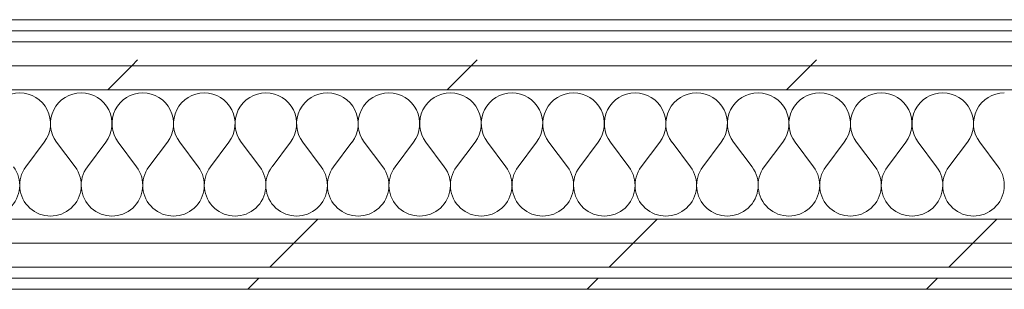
# Model space of a CAD drawing. Header units: millimetres. Extents: x -30280 to 19093, y -18706 to 4378.
# Tile 87 of 142: x -8567 to -8033, y -17084 to -16938. Entities that reach past the tile are written whole.
import ezdxf

# ---------------------------------------------------------------- set-up
doc = ezdxf.new("R2010")
doc.units = ezdxf.units.MM
doc.header["$MEASUREMENT"] = 0
doc.linetypes.add('Wipeout_Contour', pattern=[1000, 0, -1000])
doc.layers.add('Nuevo_08_E_Envans secs', color=7, linetype='Continuous')
doc.layers.add('Nuevo_08_E_Envans secs_Pluma_Nº__1', color=7, linetype='Continuous', lineweight=5)
for name, color, linetype, lineweight, true_color in [('Nuevo_08_E_Envans secs_Pluma_Nº__102', 7, 'Continuous', 5, 0xcccccc), ('Nuevo_08_E_Envans secs_Pluma_Nº__171', 171, 'Continuous', 13, 0xaaaaff), ('Nuevo_08_E_Envans secs_Pluma_Nº__177', 7, 'Continuous', 15, 0xf7e046)]:
    doc.layers.add(name, color=color, linetype=linetype, lineweight=lineweight, true_color=true_color)
pattern_1 = [(45, (0, 0), (-183.8478, 183.8478), [195, -65]), (45, (7e-14, 183.85), (-183.8478, 183.8478), [195, -65])]

# ---------------------------------------------------------------- blocks, each defined once
blk = doc.blocks.new('*X127')
at = {"layer": 'Nuevo_08_E_Envans secs_Pluma_Nº__102', "color": 254, "linetype": 'Continuous', "lineweight": 5, "true_color": 0xcccccc}
for p, q in [((-8563.33, -17017.64), (-8553.33, -17004.31)), ((-8536.67, -17017.64), (-8546.67, -17004.31)), ((-8530, -17017.64), (-8520, -17004.31)), ((-8503.33, -17017.64), (-8513.33, -17004.31)), ((-8496.67, -17017.64), (-8486.67, -17004.31)), ((-8470, -17017.64), (-8480, -17004.31)), ((-8463.33, -17017.64), (-8453.33, -17004.31)), ((-8436.67, -17017.64), (-8446.67, -17004.31)), ((-8430, -17017.64), (-8420, -17004.31)), ((-8403.33, -17017.64), (-8413.33, -17004.31)), ((-8396.67, -17017.64), (-8386.67, -17004.31)), ((-8370, -17017.64), (-8380, -17004.31)), ((-8363.33, -17017.64), (-8353.33, -17004.31)), ((-8336.67, -17017.64), (-8346.67, -17004.31)), ((-8330, -17017.64), (-8320, -17004.31)), ((-8303.33, -17017.64), (-8313.33, -17004.31)), ((-8296.67, -17017.64), (-8286.67, -17004.31)), ((-8270, -17017.64), (-8280, -17004.31)), ((-8263.33, -17017.64), (-8253.33, -17004.31)), ((-8236.67, -17017.64), (-8246.67, -17004.31)), ((-8230, -17017.64), (-8220, -17004.31)), ((-8203.33, -17017.64), (-8213.33, -17004.31)), ((-8196.67, -17017.64), (-8186.67, -17004.31)), ((-8170, -17017.64), (-8180, -17004.31)), ((-8163.33, -17017.64), (-8153.33, -17004.31)), ((-8136.67, -17017.64), (-8146.67, -17004.31)), ((-8130, -17017.64), (-8120, -17004.31)), ((-8103.33, -17017.64), (-8113.33, -17004.31)), ((-8096.67, -17017.64), (-8086.67, -17004.31)), ((-8070, -17017.64), (-8080, -17004.31)), ((-8063.33, -17017.64), (-8053.33, -17004.31)), ((-8036.67, -17017.64), (-8046.67, -17004.31))]:
    blk.add_line(p, q, dxfattribs=at)
for centre, start, end in [((-8566.67, -16994.31), 90, 216.8699), ((-8566.67, -16994.31), 323.1301, 90), ((-8533.33, -16994.31), 90, 216.8699), ((-8533.33, -16994.31), 323.1301, 90), ((-8500, -16994.31), 90, 216.8699), ((-8500, -16994.31), 323.1301, 90), ((-8466.67, -16994.31), 90, 216.8699), ((-8466.67, -16994.31), 323.1301, 90), ((-8433.33, -16994.31), 90, 216.8699), ((-8433.33, -16994.31), 323.1301, 90), ((-8400, -16994.31), 90, 216.8699), ((-8400, -16994.31), 323.1301, 90), ((-8366.67, -16994.31), 90, 216.8699), ((-8366.67, -16994.31), 323.1301, 90), ((-8333.33, -16994.31), 90, 216.8699), ((-8333.33, -16994.31), 323.1301, 90), ((-8300, -16994.31), 90, 216.8699), ((-8300, -16994.31), 323.1301, 90), ((-8266.67, -16994.31), 90, 216.8699), ((-8266.67, -16994.31), 323.1301, 90), ((-8233.33, -16994.31), 90, 216.8699), ((-8233.33, -16994.31), 323.1301, 90), ((-8200, -16994.31), 90, 216.8699), ((-8200, -16994.31), 323.1301, 90), ((-8166.67, -16994.31), 90, 216.8699), ((-8166.67, -16994.31), 323.1301, 90), ((-8133.33, -16994.31), 90, 216.8699), ((-8133.33, -16994.31), 323.1301, 90), ((-8100, -16994.31), 90, 216.8699), ((-8100, -16994.31), 323.1301, 90), ((-8066.67, -16994.31), 90, 216.8699), ((-8066.67, -16994.31), 323.1301, 90), ((-8033.33, -16994.31), 90, 216.8699), ((-8583.33, -17027.64), 143.1301, 36.8699), ((-8550, -17027.64), 143.1301, 36.8699), ((-8516.67, -17027.64), 143.1301, 36.8699), ((-8483.33, -17027.64), 143.1301, 36.8699), ((-8450, -17027.64), 143.1301, 36.8699), ((-8416.67, -17027.64), 143.1301, 36.8699), ((-8383.33, -17027.64), 143.1301, 36.8699), ((-8350, -17027.64), 143.1301, 36.8699), ((-8316.67, -17027.64), 143.1301, 36.8699), ((-8283.33, -17027.64), 143.1301, 36.8699), ((-8250, -17027.64), 143.1301, 36.8699), ((-8216.67, -17027.64), 143.1301, 36.8699), ((-8183.33, -17027.64), 143.1301, 36.8699), ((-8150, -17027.64), 143.1301, 36.8699), ((-8116.67, -17027.64), 143.1301, 36.8699), ((-8083.33, -17027.64), 143.1301, 36.8699), ((-8050, -17027.64), 143.1301, 36.8699)]:
    blk.add_arc(centre, 16.67, start, end, dxfattribs=at)
blk = doc.blocks.new('Muro_63_1', base_point=(-18974.61, -17083.98))
at = {"color": 254, "linetype": 'Wipeout_Contour', "lineweight": 0, "ltscale": 78871.361378}
blk.add_wipeout([(-7420.89, -16937.98), (-12309.19, -16937.98), (-12309.19, -16943.98), (-7420.89, -16943.98)], dxfattribs=at).dxf.layer = 'Nuevo_08_E_Envans secs'
at = {"color": 254, "linetype": 'Wipeout_Contour', "lineweight": 0, "ltscale": 80005.261268}
blk.add_wipeout([(-12936.6, -17071.98), (-7367.89, -17071.98), (-7367.89, -17058.98), (-12936.6, -17058.98)], dxfattribs=at).dxf.layer = 'Nuevo_08_E_Envans secs'
at = {"color": 254, "linetype": 'Wipeout_Contour', "lineweight": 0, "ltscale": 80058.431559}
blk.add_wipeout([(-12936.6, -17077.98), (-12936.6, -17083.98), (-7367.89, -17083.98), (-7367.89, -17077.98)], dxfattribs=at).dxf.layer = 'Nuevo_08_E_Envans secs'
at = {"layer": 'Nuevo_08_E_Envans secs_Pluma_Nº__171', "linetype": 'Continuous', "lineweight": 13, "true_color": 0xaaaaff}
h = blk.add_hatch(dxfattribs=at)
h.set_pattern_fill('Panellat_HPL_0001', color=161, style=0, pattern_type=2)
h.set_pattern_definition(pattern_1)
h.paths.add_polyline_path([(-7420.89, -16937.98), (-12309.19, -16937.98), (-12309.19, -16943.98), (-7420.89, -16943.98)])
h = blk.add_hatch(dxfattribs=at)
h.set_pattern_fill('Panellat_HPL_0001', color=161, style=0, pattern_type=2)
h.set_pattern_definition(pattern_1)
h.paths.add_polyline_path([(-12936.6, -17077.98), (-12936.6, -17083.98), (-7367.89, -17083.98), (-7367.89, -17077.98)])
at = {"layer": 'Nuevo_08_E_Envans secs_Pluma_Nº__177', "linetype": 'Continuous', "lineweight": 15, "true_color": 0xf7e046}
h = blk.add_hatch(dxfattribs=at)
h.set_pattern_fill('Panellat_HPL_0001', color=53, style=0, pattern_type=2)
h.set_pattern_definition(pattern_1)
h.paths.add_polyline_path([(-12936.6, -17071.98), (-7367.89, -17071.98), (-7367.89, -17058.98), (-12936.6, -17058.98)])
at = {"layer": 'Nuevo_08_E_Envans secs_Pluma_Nº__1', "color": 7, "linetype": 'Continuous', "lineweight": 5}
for p, q in [((-12309.19, -16943.98), (-7420.89, -16943.98)), ((-12936.6, -17071.98), (-7367.89, -17071.98)), ((-12936.6, -17077.98), (-7367.89, -17077.98))]:
    blk.add_line(p, q, dxfattribs=at)
at = {"layer": 'Nuevo_08_E_Envans secs_Pluma_Nº__1', "color": 7, "linetype": 'Continuous', "lineweight": 5, "flags": 128}
for points in [[(-7420.89, -16937.98), (-12309.19, -16937.98)], [(-12936.6, -17083.98), (-7367.89, -17083.98)]]:
    blk.add_lwpolyline(points, dxfattribs=at)
at = {"color": 254, "linetype": 'Wipeout_Contour', "lineweight": 0, "ltscale": 79276.299078}
blk.add_wipeout([(-12362.19, -17045.98), (-12362.19, -17058.98), (-7367.89, -17058.98), (-7367.89, -17045.98)], dxfattribs=at).dxf.layer = 'Nuevo_08_E_Envans secs'
at = {"layer": 'Nuevo_08_E_Envans secs_Pluma_Nº__177', "linetype": 'Continuous', "lineweight": 15, "true_color": 0xf7e046}
h = blk.add_hatch(dxfattribs=at)
h.set_pattern_fill('Panellat_HPL_0001', color=53, style=0, pattern_type=2)
h.set_pattern_definition(pattern_1)
h.paths.add_polyline_path([(-12362.19, -17045.98), (-12362.19, -17058.98), (-7367.89, -17058.98), (-7367.89, -17045.98)])
at = {"layer": 'Nuevo_08_E_Envans secs_Pluma_Nº__1', "color": 7, "linetype": 'Continuous', "lineweight": 5}
for p, q in [((-12334.19, -17045.98), (-7395.89, -17045.98)), ((-12362.19, -17058.98), (-7367.89, -17058.98))]:
    blk.add_line(p, q, dxfattribs=at)
at = {"layer": 'Nuevo_08_E_Envans secs', "color": 7, "lineweight": 20}
blk.add_blockref('*X127', (0, 0), dxfattribs=at)
at = {"color": 254, "linetype": 'Wipeout_Contour', "lineweight": 0, "ltscale": 78979.077619}
blk.add_wipeout([(-7395.89, -16962.98), (-12334.19, -16962.98), (-12334.19, -16975.98), (-7395.89, -16975.98)], dxfattribs=at).dxf.layer = 'Nuevo_08_E_Envans secs'
at = {"layer": 'Nuevo_08_E_Envans secs_Pluma_Nº__177', "linetype": 'Continuous', "lineweight": 15, "true_color": 0xf7e046}
h = blk.add_hatch(dxfattribs=at)
h.set_pattern_fill('Panellat_HPL_0001', color=53, style=0, pattern_type=2)
h.set_pattern_definition(pattern_1)
h.paths.add_polyline_path([(-7395.89, -16962.98), (-12334.19, -16962.98), (-12334.19, -16975.98), (-7395.89, -16975.98)])
at = {"layer": 'Nuevo_08_E_Envans secs_Pluma_Nº__1', "color": 7, "linetype": 'Continuous', "lineweight": 5}
blk.add_line((-12334.19, -16975.98), (-7395.89, -16975.98), dxfattribs=at)
at = {"color": 254, "linetype": 'Wipeout_Contour', "lineweight": 0, "ltscale": 78929.329624}
blk.add_wipeout([(-7408.89, -16949.98), (-12321.19, -16949.98), (-12321.19, -16962.98), (-7408.89, -16962.98)], dxfattribs=at).dxf.layer = 'Nuevo_08_E_Envans secs'
at = {"layer": 'Nuevo_08_E_Envans secs_Pluma_Nº__177', "linetype": 'Continuous', "lineweight": 15, "true_color": 0xf7e046}
h = blk.add_hatch(dxfattribs=at)
h.set_pattern_fill('Panellat_HPL_0001', color=53, style=0, pattern_type=2)
h.set_pattern_definition(pattern_1)
h.paths.add_polyline_path([(-7408.89, -16949.98), (-12321.19, -16949.98), (-12321.19, -16962.98), (-7408.89, -16962.98)])
at = {"layer": 'Nuevo_08_E_Envans secs_Pluma_Nº__1', "color": 7, "linetype": 'Continuous', "lineweight": 5}
for p, q in [((-12315.19, -16949.98), (-7414.89, -16949.98)), ((-12321.19, -16962.98), (-7408.89, -16962.98))]:
    blk.add_line(p, q, dxfattribs=at)

msp = doc.modelspace()

# ---------------------------------------------------------------- block references
at = {"layer": 'Nuevo_08_E_Envans secs', "color": 7, "lineweight": 20}
msp.add_blockref('Muro_63_1', (-18974.61, -17083.98), dxfattribs=at)

doc.saveas('drawing.dxf')
